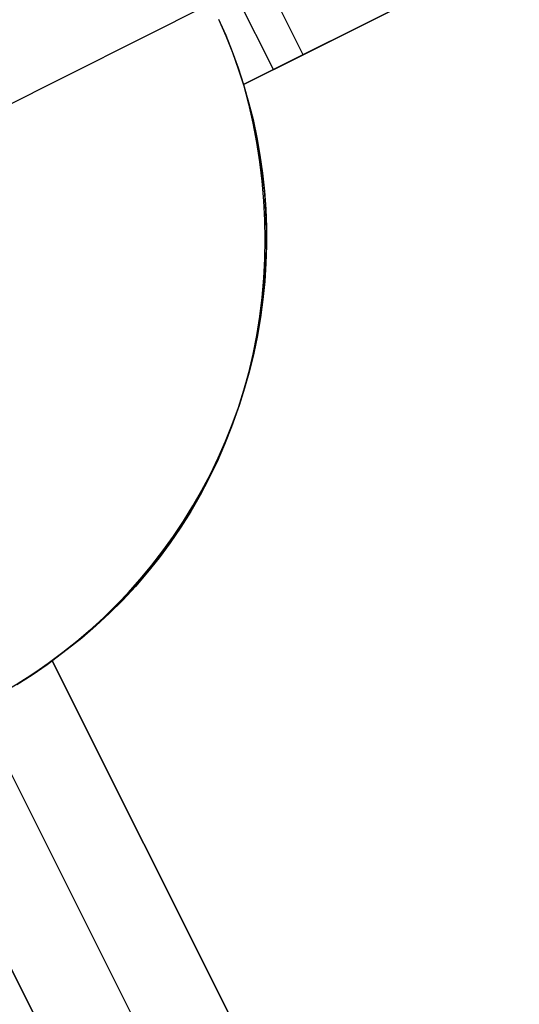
# Model space of a CAD drawing. Header units: millimetres. Extents: x 7986 to 9191, y -11326 to -10283.
# Tile 11 of 256: x 8522.49 to 8525.35, y -10734.82 to -10729.18. Entities that reach past the tile are written whole.
import ezdxf

# ---------------------------------------------------------------- set-up
doc = ezdxf.new("R2010")
doc.units = ezdxf.units.MM
doc.layers.add('color', color=7, linetype='Continuous')

msp = doc.modelspace()

# ---------------------------------------------------------------- linework, layer by layer
at = {"layer": 'color', "color": 254, "true_color": 0xcad1ee}
for p, q in [((8531.8518, -10725.5024, -8.7662), (8523.7682, -10729.5536, -12.4123)), ((8531.8518, -10725.5024, -8.7662), (8523.7682, -10729.5536, -12.4123)), ((8524.1095, -10729.3825, -25.2406), (8531.8518, -10725.5024, -10.2406)), ((8524.1095, -10729.3825, -25.2406), (8531.8518, -10725.5024, -10.2406)), ((8523.7682, -10729.5536, -17.0034), (8528.3611, -10727.2517, -17.0034)), ((8524.1095, -10729.3825, -25.2406), (8523.6614, -10728.4885, -25.2406)), ((8524.1095, -10729.3825, -25.2406), (8523.6614, -10728.4885, -25.2406)), ((8523.4908, -10728.574, -25.2406), (8523.9388, -10729.4681, -25.2406)), ((8522.0172, -10729.8718, -33.2406), (8523.5817, -10729.0878, -33.2406)), ((8523.6252, -10729.1783, -25.2406), (8523.6656, -10729.2703, -25.2406)), ((8523.6252, -10729.1783, -25.2406), (8523.6656, -10729.2703, -25.2406)), ((8523.668, -10729.276, -33.2406), (8523.6265, -10729.1811, -33.2406)), ((8523.668, -10729.276, -33.2406), (8523.6265, -10729.1811, -33.2406)), ((8523.6656, -10729.2703, -25.2406), (8523.703, -10729.3636, -25.2406)), ((8523.6656, -10729.2703, -25.2406), (8523.703, -10729.3636, -25.2406)), ((8523.7063, -10729.3722, -33.2406), (8523.668, -10729.276, -33.2406)), ((8523.7063, -10729.3722, -33.2406), (8523.668, -10729.276, -33.2406)), ((8523.703, -10729.3636, -25.2406), (8523.7372, -10729.458, -25.2406)), ((8523.703, -10729.3636, -25.2406), (8523.7372, -10729.458, -25.2406)), ((8523.7412, -10729.4698, -33.2406), (8523.7063, -10729.3722, -33.2406)), ((8523.7412, -10729.4698, -33.2406), (8523.7063, -10729.3722, -33.2406)), ((8523.7682, -10729.5536, -25.2406), (8524.1095, -10729.3825, -25.2406)), ((8523.7682, -10729.5536, -25.2406), (8524.1095, -10729.3825, -25.2406)), ((8523.7372, -10729.458, -25.2406), (8523.7682, -10729.5536, -25.2406)), ((8523.7372, -10729.458, -25.2406), (8523.7682, -10729.5536, -25.2406)), ((8523.7727, -10729.5684, -33.2406), (8523.7412, -10729.4698, -33.2406)), ((8523.7727, -10729.5684, -33.2406), (8523.7412, -10729.4698, -33.2406)), ((8523.7682, -10729.5536, -25.2406), (8523.7682, -10729.5536, -12.4123)), ((8523.7682, -10729.5536, -12.4123), (8523.7968, -10729.6633, -12.4367)), ((8523.7682, -10729.5536, -25.2406), (8523.7682, -10729.5536, -12.4123)), ((8523.7682, -10729.5536, -22.8264), (8523.7969, -10729.6533, -22.8264)), ((8523.7682, -10729.5536, -12.4123), (8523.7968, -10729.6633, -12.4367)), ((8523.8008, -10729.6681, -33.2406), (8523.7727, -10729.5684, -33.2406)), ((8523.8008, -10729.6681, -33.2406), (8523.7727, -10729.5684, -33.2406)), ((8523.7969, -10729.6533, -22.8264), (8523.8221, -10729.7539, -22.8264)), ((8523.7968, -10729.6633, -12.4367), (8523.8216, -10729.7736, -12.4624)), ((8523.7968, -10729.6633, -12.4367), (8523.8216, -10729.7736, -12.4624)), ((8523.8254, -10729.7687, -33.2406), (8523.8008, -10729.6681, -33.2406)), ((8523.8254, -10729.7687, -33.2406), (8523.8008, -10729.6681, -33.2406)), ((8523.8221, -10729.7539, -22.8264), (8523.8437, -10729.8554, -22.8264)), ((8523.8466, -10729.8701, -33.2406), (8523.8254, -10729.7687, -33.2406)), ((8523.8466, -10729.8701, -33.2406), (8523.8254, -10729.7687, -33.2406)), ((8523.8216, -10729.7736, -12.4624), (8523.8426, -10729.8845, -12.4895)), ((8523.8216, -10729.7736, -12.4624), (8523.8426, -10729.8845, -12.4895)), ((8523.8437, -10729.8554, -22.8264), (8523.8619, -10729.9575, -22.8264)), ((8523.8642, -10729.9721, -33.2406), (8523.8466, -10729.8701, -33.2406)), ((8523.8642, -10729.9721, -33.2406), (8523.8466, -10729.8701, -33.2406)), ((8523.8426, -10729.8845, -12.4895), (8523.8599, -10729.9956, -12.5177)), ((8523.8426, -10729.8845, -12.4895), (8523.8599, -10729.9956, -12.5177)), ((8523.8619, -10729.9575, -22.8264), (8523.8766, -10730.0602, -22.8264)), ((8523.8783, -10730.0747, -33.2406), (8523.8642, -10729.9721, -33.2406)), ((8523.8783, -10730.0747, -33.2406), (8523.8642, -10729.9721, -33.2406)), ((8523.8599, -10729.9956, -12.5177), (8523.8733, -10730.107, -12.5472)), ((8523.8599, -10729.9956, -12.5177), (8523.8733, -10730.107, -12.5472)), ((8523.8733, -10730.107, -12.5472), (8523.8829, -10730.2184, -12.5779)), ((8523.8733, -10730.107, -12.5472), (8523.8829, -10730.2184, -12.5779)), ((8523.8766, -10730.0602, -22.8264), (8523.8876, -10730.1634, -22.8264)), ((8523.8889, -10730.1777, -33.2406), (8523.8783, -10730.0747, -33.2406)), ((8523.8889, -10730.1777, -33.2406), (8523.8783, -10730.0747, -33.2406)), ((8523.8876, -10730.1634, -22.8264), (8523.8951, -10730.2668, -22.8264)), ((8523.8829, -10730.2184, -12.5779), (8523.8886, -10730.3298, -12.6097)), ((8523.8829, -10730.2184, -12.5779), (8523.8886, -10730.3298, -12.6097)), ((8523.8959, -10730.2811, -33.2406), (8523.8889, -10730.1777, -33.2406)), ((8523.8959, -10730.2811, -33.2406), (8523.8889, -10730.1777, -33.2406)), ((8523.8951, -10730.2668, -22.8264), (8523.899, -10730.3705, -22.8264)), ((8523.8886, -10730.3298, -12.6097), (8523.8905, -10730.441, -12.6427)), ((8523.8886, -10730.3298, -12.6097), (8523.8905, -10730.441, -12.6427)), ((8523.8993, -10730.3846, -33.2406), (8523.8959, -10730.2811, -33.2406)), ((8523.8993, -10730.3846, -33.2406), (8523.8959, -10730.2811, -33.2406)), ((8523.899, -10730.3705, -22.8264), (8523.8994, -10730.4743, -22.8264)), ((8523.8991, -10730.4881, -33.2406), (8523.8993, -10730.3846, -33.2406)), ((8523.8991, -10730.4881, -33.2406), (8523.8993, -10730.3846, -33.2406)), ((8523.8905, -10730.441, -12.6427), (8523.8885, -10730.5519, -12.6767)), ((8523.8905, -10730.441, -12.6427), (8523.8885, -10730.5519, -12.6767)), ((8523.8954, -10730.5916, -33.2406), (8523.8991, -10730.4881, -33.2406)), ((8523.8954, -10730.5916, -33.2406), (8523.8991, -10730.4881, -33.2406)), ((8523.8994, -10730.4743, -22.8264), (8523.8961, -10730.5779, -22.8264)), ((8523.8885, -10730.5519, -12.6767), (8523.8827, -10730.6623, -12.7117)), ((8523.8885, -10730.5519, -12.6767), (8523.8827, -10730.6623, -12.7117)), ((8523.8881, -10730.6949, -33.2406), (8523.8954, -10730.5916, -33.2406)), ((8523.8881, -10730.6949, -33.2406), (8523.8954, -10730.5916, -33.2406)), ((8523.8961, -10730.5779, -22.8264), (8523.8893, -10730.6815, -22.8264)), ((8523.8827, -10730.6623, -12.7117), (8523.8731, -10730.7722, -12.7477)), ((8523.8827, -10730.6623, -12.7117), (8523.8731, -10730.7722, -12.7477)), ((8523.8773, -10730.7979, -33.2406), (8523.8881, -10730.6949, -33.2406)), ((8523.8773, -10730.7979, -33.2406), (8523.8881, -10730.6949, -33.2406)), ((8523.8893, -10730.6815, -22.8264), (8523.8789, -10730.7847, -22.8264)), ((8523.8731, -10730.7722, -12.7477), (8523.8596, -10730.8813, -12.7846)), ((8523.8731, -10730.7722, -12.7477), (8523.8596, -10730.8813, -12.7846)), ((8523.8628, -10730.9005, -33.2406), (8523.8773, -10730.7979, -33.2406)), ((8523.8628, -10730.9005, -33.2406), (8523.8773, -10730.7979, -33.2406)), ((8523.8789, -10730.7847, -22.8264), (8523.8649, -10730.8875, -22.8264)), ((8523.8596, -10730.8813, -12.7846), (8523.8422, -10730.9895, -12.8225)), ((8523.8596, -10730.8813, -12.7846), (8523.8422, -10730.9895, -12.8225)), ((8523.8649, -10730.8875, -22.8264), (8523.8473, -10730.9897, -22.8264)), ((8523.8449, -10731.0025, -33.2406), (8523.8628, -10730.9005, -33.2406)), ((8523.8449, -10731.0025, -33.2406), (8523.8628, -10730.9005, -33.2406)), ((8523.8422, -10730.9895, -12.8225), (8523.8211, -10731.0968, -12.8612)), ((8523.8422, -10730.9895, -12.8225), (8523.8211, -10731.0968, -12.8612)), ((8523.8235, -10731.1038, -33.2406), (8523.8449, -10731.0025, -33.2406)), ((8523.8235, -10731.1038, -33.2406), (8523.8449, -10731.0025, -33.2406)), ((8523.8473, -10730.9897, -22.8264), (8523.8263, -10731.0913, -22.8264)), ((8523.8211, -10731.0968, -12.8612), (8523.7962, -10731.203, -12.9007)), ((8523.8211, -10731.0968, -12.8612), (8523.7962, -10731.203, -12.9007)), ((8523.7985, -10731.2043, -33.2406), (8523.8235, -10731.1038, -33.2406)), ((8523.7985, -10731.2043, -33.2406), (8523.8235, -10731.1038, -33.2406)), ((8523.8263, -10731.0913, -22.8264), (8523.8017, -10731.1921, -22.8264)), ((8523.7962, -10731.203, -12.9007), (8523.7676, -10731.3079, -12.941)), ((8523.7962, -10731.203, -12.9007), (8523.7676, -10731.3079, -12.941)), ((8523.7701, -10731.3039, -33.2406), (8523.7985, -10731.2043, -33.2406)), ((8523.7701, -10731.3039, -33.2406), (8523.7985, -10731.2043, -33.2406)), ((8523.8017, -10731.1921, -22.8264), (8523.7737, -10731.292, -22.8264)), ((8523.7737, -10731.292, -22.8264), (8523.7423, -10731.3909, -22.8264)), ((8523.7676, -10731.3079, -12.941), (8523.7353, -10731.4115, -12.982)), ((8523.7676, -10731.3079, -12.941), (8523.7353, -10731.4115, -12.982)), ((8523.7383, -10731.4025, -33.2406), (8523.7701, -10731.3039, -33.2406)), ((8523.7383, -10731.4025, -33.2406), (8523.7701, -10731.3039, -33.2406)), ((8523.7031, -10731.4999, -33.2406), (8523.7383, -10731.4025, -33.2406)), ((8523.7031, -10731.4999, -33.2406), (8523.7383, -10731.4025, -33.2406)), ((8523.7423, -10731.3909, -22.8264), (8523.7074, -10731.4886, -22.8264)), ((8523.7353, -10731.4115, -12.982), (8523.6993, -10731.5136, -13.0236)), ((8523.7353, -10731.4115, -12.982), (8523.6993, -10731.5136, -13.0236)), ((8523.6993, -10731.5136, -13.0236), (8523.6596, -10731.6141, -13.0659)), ((8523.6993, -10731.5136, -13.0236), (8523.6596, -10731.6141, -13.0659)), ((8523.6646, -10731.596, -33.2406), (8523.7031, -10731.4999, -33.2406)), ((8523.6646, -10731.596, -33.2406), (8523.7031, -10731.4999, -33.2406)), ((8523.7074, -10731.4886, -22.8264), (8523.6692, -10731.585, -22.8264)), ((8523.6596, -10731.6141, -13.0659), (8523.6164, -10731.7129, -13.1087)), ((8523.6596, -10731.6141, -13.0659), (8523.6164, -10731.7129, -13.1087)), ((8523.6228, -10731.6907, -33.2406), (8523.6646, -10731.596, -33.2406)), ((8523.6228, -10731.6907, -33.2406), (8523.6646, -10731.596, -33.2406)), ((8523.6692, -10731.585, -22.8264), (8523.6277, -10731.6801, -22.8264)), ((8523.6277, -10731.6801, -22.8264), (8523.5829, -10731.7737, -22.8264)), ((8523.6164, -10731.7129, -13.1087), (8523.5697, -10731.8098, -13.152)), ((8523.6164, -10731.7129, -13.1087), (8523.5697, -10731.8098, -13.152)), ((8523.5777, -10731.784, -33.2406), (8523.6228, -10731.6907, -33.2406)), ((8523.5777, -10731.784, -33.2406), (8523.6228, -10731.6907, -33.2406)), ((8523.5294, -10731.8756, -33.2406), (8523.5777, -10731.784, -33.2406)), ((8523.5294, -10731.8756, -33.2406), (8523.5777, -10731.784, -33.2406)), ((8523.5829, -10731.7737, -22.8264), (8523.5349, -10731.8656, -22.8264)), ((8523.5697, -10731.8098, -13.152), (8523.5195, -10731.9047, -13.1958)), ((8523.5697, -10731.8098, -13.152), (8523.5195, -10731.9047, -13.1958)), ((8523.5195, -10731.9047, -13.1958), (8523.4659, -10731.9976, -13.24)), ((8523.5195, -10731.9047, -13.1958), (8523.4659, -10731.9976, -13.24)), ((8523.478, -10731.9655, -33.2406), (8523.5294, -10731.8756, -33.2406)), ((8523.478, -10731.9655, -33.2406), (8523.5294, -10731.8756, -33.2406)), ((8523.5349, -10731.8656, -22.8264), (8523.4837, -10731.9559, -22.8264)), ((8523.4236, -10732.0536, -33.2406), (8523.478, -10731.9655, -33.2406)), ((8523.4236, -10732.0536, -33.2406), (8523.478, -10731.9655, -33.2406)), ((8523.4837, -10731.9559, -22.8264), (8523.4295, -10732.0443, -22.8264)), ((8523.4659, -10731.9976, -13.24), (8523.4089, -10732.0883, -13.2846)), ((8523.4659, -10731.9976, -13.24), (8523.4089, -10732.0883, -13.2846)), ((8523.3661, -10732.1398, -33.2406), (8523.4236, -10732.0536, -33.2406)), ((8523.3661, -10732.1398, -33.2406), (8523.4236, -10732.0536, -33.2406)), ((8523.4295, -10732.0443, -22.8264), (8523.3722, -10732.1309, -22.8264)), ((8523.3722, -10732.1309, -22.8264), (8523.312, -10732.2153, -22.8264)), ((8523.4089, -10732.0883, -13.2846), (8523.3486, -10732.1767, -13.3294)), ((8523.4089, -10732.0883, -13.2846), (8523.3486, -10732.1767, -13.3294)), ((8523.3486, -10732.1767, -13.3294), (8523.2852, -10732.2626, -13.3745)), ((8523.3486, -10732.1767, -13.3294), (8523.2852, -10732.2626, -13.3745)), ((8523.3057, -10732.2239, -33.2406), (8523.3661, -10732.1398, -33.2406)), ((8523.3057, -10732.2239, -33.2406), (8523.3661, -10732.1398, -33.2406)), ((8523.2424, -10732.3058, -33.2406), (8523.3057, -10732.2239, -33.2406)), ((8523.2424, -10732.3058, -33.2406), (8523.3057, -10732.2239, -33.2406)), ((8523.312, -10732.2153, -22.8264), (8523.2489, -10732.2977, -22.8264)), ((8523.1763, -10732.3856, -33.2406), (8523.2424, -10732.3058, -33.2406)), ((8523.1763, -10732.3856, -33.2406), (8523.2424, -10732.3058, -33.2406)), ((8523.2489, -10732.2977, -22.8264), (8523.183, -10732.3778, -22.8264)), ((8523.2852, -10732.2626, -13.3745), (8523.2186, -10732.3461, -13.4198)), ((8523.2852, -10732.2626, -13.3745), (8523.2186, -10732.3461, -13.4198)), ((8523.2186, -10732.3461, -13.4198), (8523.149, -10732.427, -13.4652)), ((8523.2186, -10732.3461, -13.4198), (8523.149, -10732.427, -13.4652)), ((8523.1075, -10732.463, -33.2406), (8523.1763, -10732.3856, -33.2406)), ((8523.1075, -10732.463, -33.2406), (8523.1763, -10732.3856, -33.2406)), ((8523.183, -10732.3778, -22.8264), (8523.1143, -10732.4556, -22.8264)), ((8523.0361, -10732.538, -33.2406), (8523.1075, -10732.463, -33.2406)), ((8523.0361, -10732.538, -33.2406), (8523.1075, -10732.463, -33.2406)), ((8523.1143, -10732.4556, -22.8264), (8523.043, -10732.5309, -22.8264)), ((8523.149, -10732.427, -13.4652), (8523.0764, -10732.5052, -13.5107)), ((8523.149, -10732.427, -13.4652), (8523.0764, -10732.5052, -13.5107)), ((8523.043, -10732.5309, -22.8264), (8522.9692, -10732.6038, -22.8264)), ((8523.0764, -10732.5052, -13.5107), (8523.0009, -10732.5806, -13.5563)), ((8523.0764, -10732.5052, -13.5107), (8523.0009, -10732.5806, -13.5563)), ((8523.0009, -10732.5806, -13.5563), (8522.9226, -10732.6531, -13.6018)), ((8523.0009, -10732.5806, -13.5563), (8522.9226, -10732.6531, -13.6018)), ((8522.9621, -10732.6105, -33.2406), (8523.0361, -10732.538, -33.2406)), ((8522.9621, -10732.6105, -33.2406), (8523.0361, -10732.538, -33.2406)), ((8522.8857, -10732.6804, -33.2406), (8522.9621, -10732.6105, -33.2406)), ((8522.8857, -10732.6804, -33.2406), (8522.9621, -10732.6105, -33.2406)), ((8522.9692, -10732.6038, -22.8264), (8522.8929, -10732.674, -22.8264)), ((8522.8069, -10732.7476, -33.2406), (8522.8857, -10732.6804, -33.2406)), ((8522.8069, -10732.7476, -33.2406), (8522.8857, -10732.6804, -33.2406)), ((8522.8929, -10732.674, -22.8264), (8522.8141, -10732.7416, -22.8264)), ((8522.9226, -10732.6531, -13.6018), (8522.8416, -10732.7226, -13.6472)), ((8522.9226, -10732.6531, -13.6018), (8522.8416, -10732.7226, -13.6472)), ((8522.7258, -10732.812, -33.2406), (8522.8069, -10732.7476, -33.2406)), ((8522.7258, -10732.812, -33.2406), (8522.8069, -10732.7476, -33.2406)), ((8522.8141, -10732.7416, -22.8264), (8522.7331, -10732.8064, -22.8264)), ((8522.8416, -10732.7226, -13.6472), (8522.7581, -10732.7891, -13.6925)), ((8522.8416, -10732.7226, -13.6472), (8522.7581, -10732.7891, -13.6925)), ((8522.6426, -10732.8737, -33.2406), (8522.7258, -10732.812, -33.2406)), ((8522.6426, -10732.8737, -33.2406), (8522.7258, -10732.812, -33.2406)), ((8522.7331, -10732.8064, -22.8264), (8522.6499, -10732.8684, -22.8264)), ((8522.7581, -10732.7891, -13.6925), (8522.672, -10732.8524, -13.7376)), ((8522.7581, -10732.7891, -13.6925), (8522.672, -10732.8524, -13.7376)), ((8522.6499, -10732.8684, -22.8264), (8522.5646, -10732.9275, -22.8264)), ((8522.672, -10732.8524, -20.2826), (8522.6141, -10732.8938, -20.2715)), ((8522.672, -10732.8524, -20.2826), (8522.6141, -10732.8938, -20.2715)), ((8524.931, -10737.36, -15.2406), (8522.672, -10732.8524, -20.2826)), ((8522.672, -10732.8524, -13.7376), (8522.672, -10732.8524, -20.2826)), ((8522.672, -10732.8524, -13.7376), (8524.931, -10737.36, -14.4851)), ((8524.931, -10737.36, -15.2406), (8522.672, -10732.8524, -20.2826)), ((8524.1382, -10735.778, -17.0101), (8522.672, -10732.8524, -17.0101)), ((8522.672, -10732.8524, -13.7376), (8522.672, -10732.8524, -20.2826)), ((8522.672, -10732.8524, -13.7376), (8524.931, -10737.36, -14.4851)), ((8522.6141, -10732.8938, -20.2715), (8522.5549, -10732.934, -20.2621)), ((8522.6141, -10732.8938, -20.2715), (8522.5549, -10732.934, -20.2621)), ((8522.5573, -10732.9324, -33.2406), (8522.6426, -10732.8737, -33.2406)), ((8522.5573, -10732.9324, -33.2406), (8522.6426, -10732.8737, -33.2406)), ((8522.4947, -10732.9728, -20.2543), (8522.4334, -10733.0103, -20.2483)), ((8522.4947, -10732.9728, -20.2543), (8522.4334, -10733.0103, -20.2483)), ((8522.47, -10732.9881, -33.2406), (8522.5573, -10732.9324, -33.2406)), ((8522.47, -10732.9881, -33.2406), (8522.5573, -10732.9324, -33.2406)), ((8522.5646, -10732.9275, -22.8264), (8522.4774, -10732.9835, -22.8264)), ((8522.5549, -10732.934, -20.2621), (8522.4947, -10732.9728, -20.2543)), ((8522.5549, -10732.934, -20.2621), (8522.4947, -10732.9728, -20.2543)), ((8524.484, -10737.584, -15.2406), (8522.2438, -10733.1139, -20.2406)), ((8521.778, -10733.3004, -20.2826), (8524.037, -10737.808, -15.2406)), ((8524.037, -10737.808, -14.8813), (8521.778, -10733.3004, -14.141)), ((8521.778, -10733.3004, -20.2826), (8524.037, -10737.808, -15.2406)), ((8521.778, -10733.3004, -17.2118), (8523.1538, -10736.0457, -17.2118)), ((8524.037, -10737.808, -14.8813), (8521.778, -10733.3004, -14.141))]:
    msp.add_line(p, q, dxfattribs=at)

doc.saveas('drawing.dxf')
